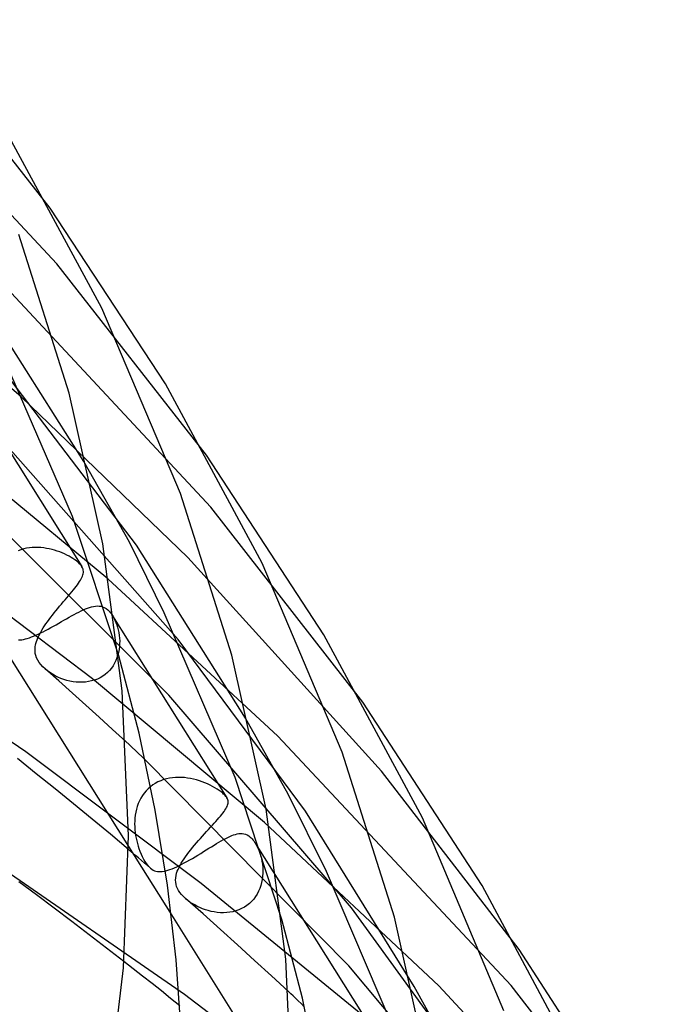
# Model space of a CAD drawing. Header units: millimetres. Extents: x -305 to 305, y -173 to 291.
# Tile 89 of 95: x 234 to 258, y 105 to 141. Entities that reach past the tile are written whole.
import ezdxf

# ---------------------------------------------------------------- set-up
doc = ezdxf.new("R2010")
doc.units = ezdxf.units.MM
doc.layers.add('HIDDEN', color=7, linetype='Continuous')
doc.layers.add('THICK', color=7, linetype='Continuous')

msp = doc.modelspace()

# ---------------------------------------------------------------- linework, layer by layer
at = {"layer": 'HIDDEN'}
for p, q in [((235.128, 134.304), (229.717, 141.209)), ((235.378, 132.258), (227.681, 140.501)), ((240.854, 125.247), (235.378, 132.258)), ((234.06, 127.388), (228.836, 131.897)), ((241.011, 123.34), (233.147, 131.783)), ((236.365, 125.012), (232.439, 131.179)), ((235.952, 122.998), (233.37, 128.947)), ((238.287, 121.945), (233.338, 128.457)), ((232.186, 127.705), (236.288, 121.163)), ((240.17, 121.499), (234.06, 127.388)), ((239.819, 118.492), (232.733, 126.501)), ((237.246, 120.712), (230.846, 126.01)), ((238.029, 122.06), (236.365, 125.012)), ((239.475, 116.456), (232.76, 123.156)), ((246.58, 116.191), (241.011, 123.34)), ((237.641, 117.898), (235.952, 122.998)), ((236.677, 117.052), (229.649, 122.376)), ((239.309, 119.467), (238.029, 122.06)), ((234.054, 121.782), (233.954, 121.745)), ((234.157, 121.812), (234.054, 121.782)), ((234.261, 121.835), (234.157, 121.812)), ((234.366, 121.852), (234.261, 121.835)), ((234.471, 121.862), (234.366, 121.852)), ((234.577, 121.867), (234.471, 121.862)), ((234.683, 121.866), (234.577, 121.867)), ((234.788, 121.861), (234.683, 121.866)), ((234.892, 121.85), (234.788, 121.861)), ((234.994, 121.834), (234.892, 121.85)), ((235.095, 121.815), (234.994, 121.834)), ((235.195, 121.792), (235.095, 121.815)), ((235.292, 121.764), (235.195, 121.792)), ((235.387, 121.734), (235.292, 121.764)), ((235.48, 121.701), (235.387, 121.734)), ((235.57, 121.665), (235.48, 121.701)), ((235.657, 121.627), (235.57, 121.665)), ((235.74, 121.587), (235.657, 121.627)), ((242.289, 115.609), (238.287, 121.945)), ((235.819, 121.545), (235.74, 121.587)), ((235.894, 121.502), (235.819, 121.545)), ((235.964, 121.459), (235.894, 121.502)), ((236.029, 121.415), (235.964, 121.459)), ((236.088, 121.371), (236.029, 121.415)), ((236.14, 121.328), (236.088, 121.371)), ((236.173, 121.299), (236.14, 121.328)), ((236.202, 121.27), (236.173, 121.299)), ((236.228, 121.242), (236.202, 121.27)), ((247.268, 113.673), (240.17, 121.499)), ((236.251, 121.215), (236.228, 121.242)), ((236.272, 121.188), (236.251, 121.215)), ((236.289, 121.161), (236.272, 121.188)), ((236.313, 121.117), (236.289, 121.161)), ((236.331, 121.074), (236.313, 121.117)), ((236.329, 120.859), (236.34, 120.903)), ((236.341, 121.032), (236.331, 121.074)), ((236.34, 120.903), (236.346, 120.946)), ((236.346, 120.989), (236.341, 121.032)), ((236.346, 120.946), (236.346, 120.989)), ((236.126, 120.499), (236.168, 120.557)), ((236.168, 120.557), (236.206, 120.613)), ((236.206, 120.613), (236.239, 120.666)), ((236.239, 120.666), (236.269, 120.717)), ((236.269, 120.717), (236.293, 120.766)), ((236.293, 120.766), (236.314, 120.813)), ((236.314, 120.813), (236.329, 120.859)), ((243.47, 114.954), (237.246, 120.712)), ((235.803, 120.099), (235.864, 120.172)), ((235.864, 120.172), (235.923, 120.242)), ((235.923, 120.242), (235.979, 120.31)), ((235.979, 120.31), (236.031, 120.375)), ((236.031, 120.375), (236.08, 120.438)), ((236.08, 120.438), (236.126, 120.499)), ((235.542, 119.791), (235.609, 119.87)), ((235.609, 119.87), (235.675, 119.948)), ((235.675, 119.948), (235.74, 120.024)), ((235.74, 120.024), (235.803, 120.099)), ((235.211, 119.386), (235.275, 119.467)), ((235.275, 119.467), (235.34, 119.548)), ((235.34, 119.548), (235.407, 119.63)), ((235.407, 119.63), (235.474, 119.711)), ((235.474, 119.711), (235.542, 119.791)), ((236.003, 119.409), (236.09, 119.456)), ((236.09, 119.456), (236.176, 119.5)), ((236.176, 119.5), (236.259, 119.542)), ((236.259, 119.542), (236.34, 119.58)), ((236.34, 119.58), (236.418, 119.614)), ((236.418, 119.614), (236.495, 119.644)), ((236.495, 119.644), (236.57, 119.67)), ((236.57, 119.67), (236.643, 119.692)), ((236.643, 119.692), (236.714, 119.708)), ((236.714, 119.708), (236.783, 119.719)), ((236.783, 119.719), (236.852, 119.723)), ((236.852, 119.723), (236.918, 119.721)), ((236.918, 119.721), (236.984, 119.71)), ((236.984, 119.71), (237.048, 119.692)), ((237.048, 119.692), (237.112, 119.665)), ((237.112, 119.665), (237.174, 119.628)), ((237.174, 119.628), (237.236, 119.58)), ((237.236, 119.58), (237.268, 119.551)), ((237.268, 119.551), (237.299, 119.519)), ((237.299, 119.519), (237.33, 119.484)), ((237.33, 119.484), (237.36, 119.446)), ((237.36, 119.446), (237.389, 119.405)), ((241.91, 113.43), (239.309, 119.467)), ((234.238, 114.372), (227.228, 119.189)), ((234.974, 119.068), (235.03, 119.146)), ((235.03, 119.146), (235.088, 119.226)), ((235.088, 119.226), (235.148, 119.306)), ((235.148, 119.306), (235.211, 119.386)), ((235.343, 119.036), (235.441, 119.092)), ((235.441, 119.092), (235.538, 119.147)), ((235.538, 119.147), (235.634, 119.202)), ((235.634, 119.202), (235.728, 119.256)), ((235.728, 119.256), (235.821, 119.308)), ((235.821, 119.308), (235.913, 119.36)), ((235.913, 119.36), (236.003, 119.409)), ((237.389, 119.405), (237.418, 119.362)), ((237.417, 119.363), (241.599, 112.695)), ((237.418, 119.362), (237.461, 119.287)), ((237.461, 119.287), (237.502, 119.207)), ((237.502, 119.207), (237.538, 119.121)), ((237.538, 119.121), (237.571, 119.032)), ((234.689, 118.692), (234.777, 118.734)), ((234.744, 118.694), (234.783, 118.767)), ((234.777, 118.734), (234.867, 118.779)), ((234.783, 118.767), (234.826, 118.841)), ((234.826, 118.841), (234.872, 118.915)), ((234.867, 118.779), (234.96, 118.827)), ((234.872, 118.915), (234.922, 118.991)), ((234.922, 118.991), (234.974, 119.068)), ((234.96, 118.827), (235.055, 118.877)), ((235.055, 118.877), (235.15, 118.929)), ((235.15, 118.929), (235.247, 118.982)), ((235.247, 118.982), (235.343, 119.036)), ((237.571, 119.032), (237.6, 118.94)), ((237.6, 118.94), (237.625, 118.844)), ((237.625, 118.844), (237.645, 118.746)), ((237.645, 118.746), (237.66, 118.645)), ((233.962, 118.475), (234.023, 118.479)), ((234.023, 118.479), (234.086, 118.486)), ((234.086, 118.486), (234.151, 118.499)), ((234.151, 118.499), (234.22, 118.515)), ((234.22, 118.515), (234.291, 118.535)), ((234.291, 118.535), (234.365, 118.559)), ((234.365, 118.559), (234.442, 118.587)), ((234.442, 118.587), (234.521, 118.619)), ((234.521, 118.619), (234.604, 118.654)), ((234.604, 118.654), (234.689, 118.692)), ((234.605, 118.35), (234.624, 118.417)), ((234.624, 118.417), (234.648, 118.484)), ((234.648, 118.484), (234.676, 118.553)), ((234.676, 118.553), (234.708, 118.623)), ((234.708, 118.623), (234.744, 118.694)), ((237.66, 118.645), (237.67, 118.543)), ((237.67, 118.543), (237.675, 118.439)), ((237.675, 118.439), (237.674, 118.335)), ((244.484, 112.2), (239.819, 118.492)), ((234.573, 118.117), (234.575, 118.175)), ((234.575, 118.054), (234.573, 118.117)), ((234.575, 118.175), (234.581, 118.232)), ((234.584, 117.983), (234.575, 118.054)), ((234.581, 118.232), (234.591, 118.291)), ((234.591, 118.291), (234.605, 118.35)), ((237.635, 118.022), (237.609, 117.92)), ((237.654, 118.126), (237.635, 118.022)), ((237.667, 118.231), (237.654, 118.126)), ((237.674, 118.335), (237.667, 118.231)), ((233.616, 117.895), (237.999, 110.906)), ((234.601, 117.907), (234.584, 117.983)), ((234.63, 117.824), (234.601, 117.907)), ((234.671, 117.738), (234.63, 117.824)), ((234.724, 117.654), (234.671, 117.738)), ((234.786, 117.572), (234.724, 117.654)), ((237.535, 117.719), (237.488, 117.624)), ((237.576, 117.818), (237.535, 117.719)), ((237.609, 117.92), (237.576, 117.818)), ((234.859, 117.492), (234.786, 117.572)), ((234.94, 117.415), (234.859, 117.492)), ((235.442, 116.973), (234.94, 117.415)), ((235.031, 117.341), (234.949, 117.408)), ((235.119, 117.278), (235.031, 117.341)), ((235.213, 117.218), (235.119, 117.278)), ((237.225, 117.284), (237.141, 117.213)), ((237.302, 117.361), (237.225, 117.284)), ((237.371, 117.444), (237.302, 117.361)), ((237.433, 117.532), (237.371, 117.444)), ((237.488, 117.624), (237.433, 117.532)), ((235.311, 117.163), (235.213, 117.218)), ((235.414, 117.113), (235.311, 117.163)), ((235.519, 117.068), (235.414, 117.113)), ((235.941, 116.53), (235.442, 116.973)), ((235.627, 117.029), (235.519, 117.068)), ((235.738, 116.995), (235.627, 117.029)), ((235.851, 116.967), (235.738, 116.995)), ((235.965, 116.946), (235.851, 116.967)), ((236.079, 116.932), (235.965, 116.946)), ((236.195, 116.925), (236.079, 116.932)), ((236.309, 116.925), (236.195, 116.925)), ((236.423, 116.933), (236.309, 116.925)), ((236.535, 116.949), (236.423, 116.933)), ((236.646, 116.973), (236.535, 116.949)), ((236.753, 117.005), (236.646, 116.973)), ((242.981, 111.782), (236.677, 117.052)), ((236.858, 117.045), (236.753, 117.005)), ((236.958, 117.094), (236.858, 117.045)), ((237.052, 117.15), (236.958, 117.094)), ((237.141, 117.213), (237.052, 117.15)), ((236.436, 116.086), (235.941, 116.53)), ((246.172, 108.664), (239.475, 116.456)), ((236.928, 115.642), (236.436, 116.086)), ((237.416, 115.196), (236.928, 115.642)), ((243.85, 112.829), (242.289, 115.609)), ((237.902, 114.75), (237.416, 115.196)), ((252.016, 105.814), (243.47, 114.954)), ((234.62, 113.576), (233.929, 114.127)), ((240.663, 109.554), (234.238, 114.372)), ((246.065, 106.537), (238.601, 114.098)), ((252.306, 107.134), (247.268, 113.673)), ((235.307, 113.023), (234.62, 113.576)), ((239.178, 113.319), (239.077, 113.273)), ((239.282, 113.357), (239.178, 113.319)), ((239.389, 113.387), (239.282, 113.357)), ((239.497, 113.411), (239.389, 113.387)), ((239.607, 113.427), (239.497, 113.411)), ((239.718, 113.437), (239.607, 113.427)), ((239.83, 113.441), (239.718, 113.437)), ((239.942, 113.439), (239.83, 113.441)), ((240.053, 113.43), (239.942, 113.439)), ((240.164, 113.417), (240.053, 113.43)), ((240.274, 113.398), (240.164, 113.417)), ((240.383, 113.375), (240.274, 113.398)), ((240.489, 113.347), (240.383, 113.375)), ((240.594, 113.315), (240.489, 113.347)), ((240.697, 113.279), (240.594, 113.315)), ((243.618, 108.233), (241.91, 113.43)), ((235.987, 112.469), (235.307, 113.023)), ((238.717, 113.023), (238.64, 112.944)), ((238.8, 113.096), (238.717, 113.023)), ((238.887, 113.162), (238.8, 113.096)), ((238.98, 113.221), (238.887, 113.162)), ((239.077, 113.273), (238.98, 113.221)), ((240.797, 113.24), (240.697, 113.279)), ((240.894, 113.198), (240.797, 113.24)), ((240.989, 113.153), (240.894, 113.198)), ((241.079, 113.107), (240.989, 113.153)), ((241.165, 113.058), (241.079, 113.107)), ((241.246, 113.008), (241.165, 113.058)), ((241.322, 112.957), (241.246, 113.008)), ((241.391, 112.907), (241.322, 112.957)), ((238.45, 112.678), (238.399, 112.581)), ((238.507, 112.771), (238.45, 112.678)), ((238.57, 112.86), (238.507, 112.771)), ((238.64, 112.944), (238.57, 112.86)), ((241.453, 112.856), (241.391, 112.907)), ((241.484, 112.828), (241.453, 112.856)), ((241.513, 112.8), (241.484, 112.828)), ((241.539, 112.772), (241.513, 112.8)), ((241.562, 112.745), (241.539, 112.772)), ((241.583, 112.719), (241.562, 112.745)), ((241.6, 112.693), (241.583, 112.719)), ((241.621, 112.654), (241.6, 112.693)), ((241.636, 112.616), (241.621, 112.654)), ((241.646, 112.578), (241.636, 112.616)), ((245.248, 109.987), (243.85, 112.829)), ((236.663, 111.913), (235.987, 112.469)), ((238.288, 112.272), (238.263, 112.166)), ((238.319, 112.377), (238.288, 112.272)), ((238.356, 112.48), (238.319, 112.377)), ((238.399, 112.581), (238.356, 112.48)), ((241.498, 112.187), (241.533, 112.237)), ((241.533, 112.237), (241.564, 112.286)), ((241.564, 112.286), (241.591, 112.332)), ((241.591, 112.332), (241.613, 112.376)), ((241.613, 112.376), (241.63, 112.419)), ((241.63, 112.419), (241.641, 112.46)), ((241.641, 112.46), (241.648, 112.5)), ((241.65, 112.539), (241.646, 112.578)), ((241.648, 112.5), (241.65, 112.539)), ((237.333, 111.355), (236.663, 111.913)), ((238.232, 111.95), (238.225, 111.841)), ((238.245, 112.058), (238.232, 111.95)), ((238.263, 112.166), (238.245, 112.058)), ((241.199, 111.829), (241.258, 111.896)), ((241.258, 111.896), (241.313, 111.959)), ((241.313, 111.959), (241.365, 112.02)), ((241.365, 112.02), (241.414, 112.078)), ((241.414, 112.078), (241.458, 112.134)), ((241.458, 112.134), (241.498, 112.187)), ((248.462, 105.77), (244.484, 112.2)), ((238.225, 111.841), (238.223, 111.732)), ((238.223, 111.732), (238.225, 111.625)), ((238.225, 111.625), (238.232, 111.519)), ((238.232, 111.519), (238.244, 111.414)), ((240.858, 111.455), (240.931, 111.535)), ((240.931, 111.535), (241.002, 111.612)), ((241.002, 111.612), (241.07, 111.688)), ((241.07, 111.688), (241.136, 111.76)), ((241.136, 111.76), (241.199, 111.829)), ((249.371, 105.805), (242.981, 111.782)), ((237.998, 110.796), (237.333, 111.355)), ((238.244, 111.414), (238.259, 111.311)), ((238.259, 111.311), (238.277, 111.211)), ((238.277, 111.211), (238.299, 111.113)), ((240.56, 111.121), (240.635, 111.206)), ((240.635, 111.206), (240.71, 111.291)), ((240.71, 111.291), (240.785, 111.374)), ((240.785, 111.374), (240.858, 111.455)), ((241.399, 111.114), (241.482, 111.16)), ((241.482, 111.16), (241.562, 111.203)), ((241.562, 111.203), (241.638, 111.241)), ((241.638, 111.241), (241.712, 111.276)), ((241.712, 111.276), (241.782, 111.306)), ((241.782, 111.306), (241.85, 111.331)), ((241.85, 111.331), (241.915, 111.352)), ((241.915, 111.352), (241.978, 111.368)), ((241.978, 111.368), (242.04, 111.378)), ((242.04, 111.378), (242.101, 111.383)), ((242.101, 111.383), (242.162, 111.382)), ((242.162, 111.382), (242.223, 111.373)), ((242.223, 111.373), (242.283, 111.357)), ((242.283, 111.357), (242.343, 111.331)), ((242.343, 111.331), (242.402, 111.296)), ((242.402, 111.296), (242.459, 111.251)), ((242.459, 111.251), (242.492, 111.221)), ((242.492, 111.221), (242.525, 111.187)), ((242.525, 111.187), (242.556, 111.151)), ((242.556, 111.151), (242.587, 111.112)), ((240.047, 105.487), (232.079, 110.996)), ((238.299, 111.113), (238.323, 111.018)), ((238.323, 111.018), (238.351, 110.925)), ((238.351, 110.925), (238.382, 110.828)), ((238.382, 110.828), (238.419, 110.73)), ((240.276, 110.781), (240.344, 110.866)), ((240.344, 110.866), (240.415, 110.95)), ((240.415, 110.95), (240.487, 111.036)), ((240.487, 111.036), (240.56, 111.121)), ((240.846, 110.78), (240.945, 110.841)), ((240.945, 110.841), (241.04, 110.9)), ((241.04, 110.9), (241.134, 110.957)), ((241.134, 110.957), (241.225, 111.012)), ((241.225, 111.012), (241.313, 111.064)), ((241.313, 111.064), (241.399, 111.114)), ((242.587, 111.112), (242.616, 111.07)), ((242.616, 111.07), (242.645, 111.027)), ((242.643, 111.03), (246.916, 104.216)), ((242.645, 111.027), (242.692, 110.946)), ((242.692, 110.946), (242.735, 110.859)), ((242.735, 110.859), (242.774, 110.768)), ((238.256, 110.578), (238.147, 110.67)), ((238.364, 110.486), (238.256, 110.578)), ((238.473, 110.393), (238.364, 110.486)), ((238.419, 110.73), (238.459, 110.632)), ((238.459, 110.632), (238.503, 110.535)), ((238.503, 110.535), (238.551, 110.442)), ((238.551, 110.442), (238.601, 110.357)), ((239.981, 110.373), (240.033, 110.452)), ((240.033, 110.452), (240.089, 110.533)), ((240.089, 110.533), (240.148, 110.614)), ((240.148, 110.614), (240.211, 110.697)), ((240.211, 110.697), (240.276, 110.781)), ((240.239, 110.413), (240.34, 110.472)), ((240.34, 110.472), (240.442, 110.533)), ((240.442, 110.533), (240.544, 110.594)), ((240.544, 110.594), (240.646, 110.656)), ((240.646, 110.656), (240.746, 110.718)), ((240.746, 110.718), (240.846, 110.78)), ((242.774, 110.768), (242.809, 110.673)), ((242.809, 110.673), (242.84, 110.575)), ((242.84, 110.575), (242.866, 110.474)), ((242.866, 110.474), (242.888, 110.37)), ((238.581, 110.301), (238.473, 110.393)), ((238.69, 110.208), (238.581, 110.301)), ((238.601, 110.357), (238.65, 110.281)), ((238.65, 110.281), (238.701, 110.215)), ((238.798, 110.116), (238.69, 110.208)), ((238.701, 110.215), (238.752, 110.158)), ((238.752, 110.158), (238.804, 110.11)), ((238.804, 110.11), (238.853, 110.073)), ((238.853, 110.073), (238.902, 110.044)), ((239.44, 110.037), (239.517, 110.062)), ((239.517, 110.062), (239.596, 110.091)), ((239.596, 110.091), (239.679, 110.125)), ((239.679, 110.125), (239.765, 110.164)), ((239.765, 110.164), (239.854, 110.207)), ((239.786, 109.997), (239.816, 110.069)), ((239.816, 110.069), (239.85, 110.143)), ((239.85, 110.143), (239.89, 110.218)), ((239.854, 110.207), (239.947, 110.254)), ((239.89, 110.218), (239.933, 110.295)), ((239.933, 110.295), (239.981, 110.373)), ((239.947, 110.254), (240.042, 110.304)), ((240.042, 110.304), (240.139, 110.357)), ((240.139, 110.357), (240.239, 110.413)), ((242.888, 110.37), (242.904, 110.263)), ((242.904, 110.263), (242.915, 110.153)), ((242.915, 110.153), (242.921, 110.041)), ((238.902, 110.044), (238.952, 110.021)), ((238.952, 110.021), (239.004, 110.004)), ((239.004, 110.004), (239.057, 109.993)), ((239.057, 109.993), (239.113, 109.987)), ((239.113, 109.987), (239.172, 109.987)), ((239.172, 109.987), (239.234, 109.992)), ((239.234, 109.992), (239.299, 110.001)), ((239.299, 110.001), (239.368, 110.016)), ((239.368, 110.016), (239.44, 110.037)), ((239.721, 109.675), (239.726, 109.757)), ((239.726, 109.757), (239.74, 109.84)), ((239.74, 109.84), (239.762, 109.925)), ((239.762, 109.925), (239.786, 109.997)), ((242.898, 109.701), (242.876, 109.59)), ((242.913, 109.815), (242.898, 109.701)), ((242.92, 109.928), (242.913, 109.815)), ((242.921, 110.041), (242.92, 109.928)), ((247.866, 103.864), (245.248, 109.987)), ((234.628, 109.132), (233.976, 109.616)), ((239.726, 109.595), (239.721, 109.675)), ((239.739, 109.517), (239.726, 109.595)), ((239.762, 109.441), (239.739, 109.517)), ((239.793, 109.365), (239.762, 109.441)), ((239.834, 109.29), (239.793, 109.365)), ((246.522, 104.758), (240.663, 109.554)), ((242.811, 109.372), (242.766, 109.267)), ((242.847, 109.479), (242.811, 109.372)), ((242.876, 109.59), (242.847, 109.479)), ((235.276, 108.647), (234.628, 109.132)), ((239.884, 109.216), (239.834, 109.29)), ((239.943, 109.142), (239.884, 109.216)), ((240.011, 109.07), (239.943, 109.142)), ((240.086, 109), (240.011, 109.07)), ((240.728, 108.435), (240.086, 109)), ((240.169, 108.932), (240.092, 108.994)), ((242.585, 108.979), (242.51, 108.895)), ((242.653, 109.07), (242.585, 108.979)), ((242.713, 109.166), (242.653, 109.07)), ((242.766, 109.267), (242.713, 109.166)), ((235.92, 108.161), (235.276, 108.647)), ((240.25, 108.872), (240.169, 108.932)), ((240.336, 108.816), (240.25, 108.872)), ((240.425, 108.763), (240.336, 108.816)), ((240.518, 108.714), (240.425, 108.763)), ((240.613, 108.668), (240.518, 108.714)), ((240.712, 108.627), (240.613, 108.668)), ((240.814, 108.59), (240.712, 108.627)), ((242.143, 108.63), (242.039, 108.584)), ((242.243, 108.684), (242.143, 108.63)), ((242.338, 108.746), (242.243, 108.684)), ((242.427, 108.817), (242.338, 108.746)), ((242.51, 108.895), (242.427, 108.817)), ((250.629, 102.52), (246.172, 108.664)), ((239.572, 108.398), (244, 101.336)), ((241.364, 107.869), (240.728, 108.435)), ((240.92, 108.557), (240.814, 108.59)), ((241.028, 108.53), (240.92, 108.557)), ((241.139, 108.508), (241.028, 108.53)), ((241.252, 108.492), (241.139, 108.508)), ((241.366, 108.482), (241.252, 108.492)), ((241.48, 108.48), (241.366, 108.482)), ((241.595, 108.485), (241.48, 108.48)), ((241.708, 108.497), (241.595, 108.485)), ((241.821, 108.518), (241.708, 108.497)), ((241.931, 108.547), (241.821, 108.518)), ((242.039, 108.584), (241.931, 108.547)), ((236.56, 107.673), (235.92, 108.161)), ((237.195, 107.184), (236.56, 107.673)), ((241.995, 107.301), (241.364, 107.869)), ((237.827, 106.694), (237.195, 107.184)), ((242.62, 106.732), (241.995, 107.301)), ((243.24, 106.161), (242.62, 106.732)), ((252.441, 98.923), (246.065, 106.537)), ((243.854, 105.589), (243.24, 106.161)), ((249.698, 103.546), (248.462, 105.77)), ((257.835, 96.673), (249.371, 105.805)), ((258.032, 98.078), (252.016, 105.814)), ((247.265, 99.984), (240.047, 105.487))]:
    msp.add_line(p, q, dxfattribs=at)
at = {"layer": 'THICK'}
for p, q in [((237.018, 130.631), (233.554, 137.049)), ((239.356, 127.859), (235.128, 134.304)), ((235.829, 127.518), (233.975, 133.333)), ((239.9, 123.85), (237.018, 130.631)), ((242.891, 121.293), (239.356, 127.859)), ((237.057, 121.998), (235.829, 127.518)), ((245.157, 118.67), (240.854, 125.247)), ((241.787, 117.915), (239.9, 123.85)), ((237.767, 116.618), (237.057, 121.998)), ((245.825, 114.367), (242.891, 121.293)), ((248.764, 111.954), (245.157, 118.67)), ((238.383, 115.058), (237.641, 117.898)), ((243.039, 112.274), (241.787, 117.915)), ((238, 111.292), (237.767, 116.618)), ((250.959, 109.481), (246.58, 116.191)), ((238.979, 112.242), (238.383, 115.058)), ((238.019, 114.641), (237.902, 114.75)), ((238.136, 114.533), (238.019, 114.641)), ((238.252, 114.424), (238.136, 114.533)), ((238.369, 114.316), (238.252, 114.424)), ((238.485, 114.207), (238.369, 114.316)), ((238.601, 114.098), (238.485, 114.207)), ((247.745, 108.313), (245.825, 114.367)), ((239.43, 109.486), (238.979, 112.242)), ((243.762, 106.776), (243.039, 112.274)), ((251.75, 104.884), (248.764, 111.954)), ((237.809, 106.462), (238, 111.292)), ((238.023, 110.775), (237.998, 110.796)), ((237.999, 110.906), (239.572, 108.398)), ((238.048, 110.754), (238.023, 110.775)), ((238.072, 110.733), (238.048, 110.754)), ((238.097, 110.712), (238.072, 110.733)), ((238.122, 110.691), (238.097, 110.712)), ((238.147, 110.67), (238.122, 110.691)), ((239.748, 106.75), (239.43, 109.486)), ((254.636, 102.615), (250.959, 109.481)), ((249.02, 102.551), (247.745, 108.313)), ((244.367, 105.344), (243.618, 108.233)), ((256.761, 100.291), (252.306, 107.134)), ((237.232, 101.612), (237.809, 106.462)), ((238.172, 106.424), (237.827, 106.694)), ((239.937, 104.041), (239.748, 106.75)), ((244, 101.333), (243.762, 106.776)), ((238.516, 106.154), (238.172, 106.424)), ((238.859, 105.883), (238.516, 106.154)), ((239.201, 105.612), (238.859, 105.883)), ((239.541, 105.341), (239.201, 105.612)), ((243.941, 105.508), (243.854, 105.589)), ((244.027, 105.428), (243.941, 105.508)), ((244.116, 105.344), (244.027, 105.428)), ((239.88, 105.069), (239.541, 105.341)), ((244.214, 105.25), (244.116, 105.344)), ((244.322, 105.147), (244.214, 105.25)), ((244.438, 105.036), (244.322, 105.147)), ((244.968, 102.478), (244.367, 105.344))]:
    msp.add_line(p, q, dxfattribs=at)

doc.saveas('drawing.dxf')
